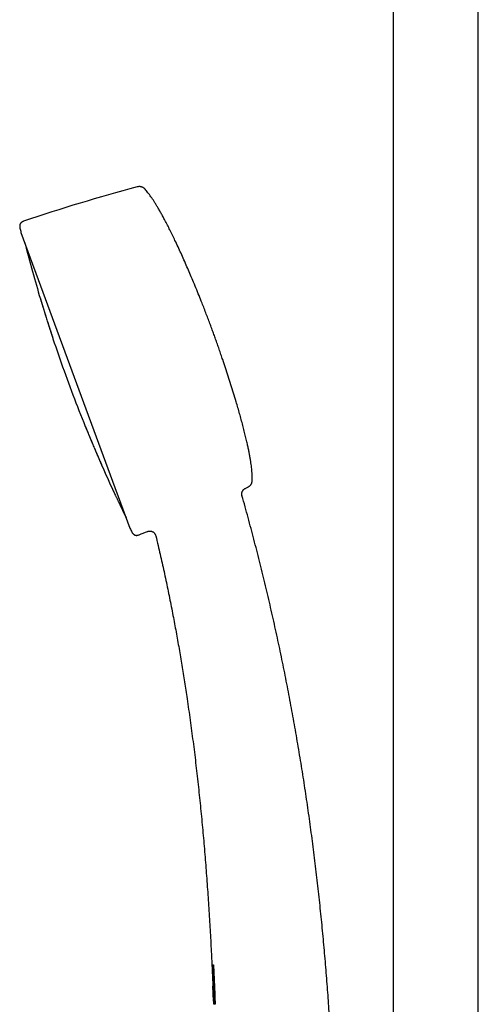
# Model space of a CAD drawing. Header units: millimetres. Extents: x 8 to 1577, y 12 to 2534.
# Tile 37 of 66: x 390 to 486, y 2001 to 2207. Entities that reach past the tile are written whole.
import ezdxf

# ---------------------------------------------------------------- set-up
doc = ezdxf.new("R2010")
doc.units = ezdxf.units.MM

msp = doc.modelspace()

# ---------------------------------------------------------------- linework, layer by layer
at = {"color": 7, "linetype": 'Continuous', "lineweight": 30}
for p, q in [((468.25, 2313.9), (468.25, 1956.89)), ((486.05, 1956.89), (486.05, 2313.9)), ((390.3, 2162.46), (413.11, 2100.64)), ((398.66, 2136.84), (398.66, 2136.83)), ((399.33, 2133.51), (401.17, 2128.51)), ((436.57, 2107.42), (436.57, 2107.42)), ((418.52, 2099.03), (418.52, 2099.04)), ((430.27, 2009.23), (430.48, 2009.24)), ((430.48, 2009.24), (430.48, 2009.15)), ((430.49, 2004.43), (430.51, 2003.97)), ((430.56, 2004.75), (430.51, 2004.74)), ((430.51, 2003.85), (430.52, 2003.65)), ((430.53, 2003.82), (430.52, 2003.82)), ((430.52, 2003.71), (430.52, 2003.81)), ((430.52, 2003.75), (430.52, 2003.65)), ((430.53, 2004.21), (430.57, 2004.21)), ((430.53, 2004.21), (430.58, 2004.21)), ((430.58, 2004.11), (430.53, 2004.11)), ((430.55, 2003.62), (430.54, 2003.86)), ((430.58, 2003.86), (430.54, 2003.86)), ((430.54, 2003.86), (430.55, 2003.62)), ((430.55, 2004.82), (430.58, 2004.11)), ((430.57, 2004.21), (430.55, 2004.73)), ((430.55, 2004.73), (430.56, 2004.73)), ((430.58, 2003.86), (430.59, 2003.86)), ((430.66, 2001.86), (430.58, 2003.86)), ((430.65, 2003.86), (430.76, 2003.87)), ((430.77, 2003.84), (430.7, 2003.84)), ((430.71, 2003.93), (430.71, 2003.87)), ((430.81, 2003.37), (430.79, 2003.7)), ((430.79, 2003.7), (430.81, 2003.7)), ((430.81, 2003.77), (430.83, 2003.21)), ((430.84, 2003.84), (430.82, 2003.84)), ((430.83, 2003.71), (430.84, 2003.71)), ((430.53, 2003.5), (430.58, 2002.15)), ((430.55, 2003.62), (430.56, 2003.46)), ((430.58, 2002.34), (430.6, 2001.84)), ((430.58, 2001.99), (430.62, 2001.13)), ((430.6, 2001.81), (430.61, 2001.81)), ((430.6, 2001.81), (430.6, 2001.74)), ((430.61, 2002.2), (430.63, 2001.85)), ((430.62, 2001.75), (430.62, 2001.99)), ((430.62, 2001.82), (430.67, 2001.82)), ((430.67, 2001.76), (430.62, 2001.75)), ((430.63, 2001.85), (430.66, 2001.86)), ((430.63, 2001.85), (430.67, 2001.85)), ((430.68, 2001.85), (430.66, 2002.42)), ((430.67, 2001.82), (430.67, 2001.78)), ((430.68, 2002.25), (430.71, 2002.26)), ((430.68, 2002.25), (430.69, 2001.9)), ((430.69, 2001.86), (430.7, 2001.86)), ((430.69, 2001.85), (430.7, 2001.85)), ((430.69, 2001.82), (430.72, 2001.82)), ((430.72, 2001.79), (430.74, 2001.79)), ((430.75, 2002.26), (430.77, 2002.26)), ((430.76, 2001.78), (430.83, 2001.78)), ((430.79, 2001.78), (430.8, 2001.7)), ((430.81, 2003.37), (430.82, 2003.37)), ((430.84, 2003.37), (430.86, 2003.37)), ((430.9, 2001.78), (430.92, 2001.78)), ((430.82, 2001.15), (430.8, 2001.15)), ((430.82, 2001.15), (430.82, 2001.04))]:
    msp.add_line(p, q, dxfattribs=at)
at = {"color": 7, "linetype": 'Continuous', "lineweight": 30, "flags": 128}
msp.add_lwpolyline([(430.54, 2003.86), (430.55, 2003.72), (430.55, 2003.62)], dxfattribs=at)
at = {"color": 7, "linetype": 'Continuous', "lineweight": 30}
for centre, radius, start, end in [((509.48, 1815.96), 368.45, 104.9238, 108.7812), ((681.46, 2234.75), 300, 193.7661, 193.9389), ((390.49, 2162.53), 0.2, 193.9389, 200.2488), ((681.69, 2234.84), 300, 194.39, 194.8384), ((681.69, 2234.84), 300, 195.5772, 196.7064), ((681.69, 2234.84), 300, 197.4455, 197.6437), ((681.69, 2234.84), 300, 198.3831, 199.7396), ((681.69, 2234.84), 300, 200.758, 202.1147), ((681.69, 2234.84), 300, 202.8536, 203.0519), ((681.69, 2234.84), 300, 203.7913, 204.9205), ((278.71, 2441.53), 368.45, 295.4882, 295.5738), ((681.69, 2234.84), 300, 205.6592, 206.1076), ((413.3, 2100.7), 0.2, 200.2488, 206.5587), ((681.46, 2234.75), 300, 206.5587, 206.7315), ((278.71, 2441.53), 368.45, 291.7164, 292.0072)]:
    msp.add_arc(centre, radius, start, end, dxfattribs=at)
for points, knots in [([(416.28, 2171.48), (416.23, 2171.53), (416.14, 2171.63), (416, 2171.74), (415.87, 2171.83), (415.76, 2171.89), (415.67, 2171.93), (415.59, 2171.96), (415.49, 2171.99), (415.37, 2172.02), (415.23, 2172.04), (415.09, 2172.04), (414.94, 2172.04), (414.77, 2172.02), (414.66, 2171.99), (414.59, 2171.97)], [0, 0, 0, 0, 0.116398, 0.213519, 0.293993, 0.359595, 0.411418, 0.454296, 0.507814, 0.574571, 0.65525, 0.725723, 0.805746, 0.896614, 1, 1, 1, 1]), ([(430.34, 2142.11), (430.21, 2142.46), (429.94, 2143.18), (429.53, 2144.27), (429.1, 2145.39), (428.66, 2146.54), (428.15, 2147.83), (427.57, 2149.27), (426.93, 2150.85), (426.29, 2152.38), (425.66, 2153.86), (425.05, 2155.29), (424.43, 2156.7), (423.81, 2158.09), (423.18, 2159.46), (422.58, 2160.73), (422.02, 2161.9), (421.49, 2162.97), (420.97, 2164), (420.49, 2164.93), (420.04, 2165.75), (419.64, 2166.48), (419.25, 2167.17), (418.87, 2167.81), (418.52, 2168.4), (418.18, 2168.93), (417.85, 2169.44), (417.52, 2169.91), (417.2, 2170.36), (416.89, 2170.76), (416.59, 2171.14), (416.38, 2171.37), (416.28, 2171.48)], [0, 0, 0, 0, 0.03446, 0.070133, 0.106885, 0.144585, 0.183097, 0.234538, 0.286847, 0.339725, 0.387176, 0.434632, 0.481881, 0.528713, 0.574918, 0.620285, 0.657594, 0.694043, 0.72951, 0.763872, 0.790019, 0.815353, 0.839817, 0.863355, 0.883545, 0.902915, 0.921429, 0.939052, 0.955749, 0.97149, 0.986248, 1, 1, 1, 1]), ([(390.86, 2164.78), (390.8, 2164.76), (390.7, 2164.73), (390.57, 2164.66), (390.46, 2164.59), (390.37, 2164.52), (390.29, 2164.45), (390.23, 2164.38), (390.18, 2164.32), (390.13, 2164.23), (390.08, 2164.13), (390.05, 2164.01), (390.03, 2163.87), (390.02, 2163.72), (390.04, 2163.55), (390.06, 2163.43), (390.08, 2163.36)], [0, 0, 0, 0, 0.095349, 0.1761813, 0.2447457, 0.302851, 0.36637, 0.415929, 0.4563749, 0.5064684, 0.5692166, 0.6460681, 0.7146998, 0.7947997, 0.8888743, 1, 1, 1, 1]), ([(391.7, 2158.01), (391.7, 2158.01), (391.7, 2158.01), (391.71, 2157.98), (391.72, 2157.92), (391.75, 2157.82), (391.78, 2157.7), (391.82, 2157.55), (391.87, 2157.38), (391.92, 2157.19), (391.98, 2156.97), (392.04, 2156.75), (392.11, 2156.51), (392.17, 2156.27), (392.24, 2156.02), (392.31, 2155.78), (392.37, 2155.54), (392.43, 2155.32), (392.49, 2155.1), (392.54, 2154.91), (392.59, 2154.73), (392.63, 2154.58), (392.66, 2154.46), (392.69, 2154.37), (392.71, 2154.3), (392.71, 2154.27), (392.71, 2154.27), (392.71, 2154.27)], [0, 0, 0, 0, 0.020302, 0.061951, 0.103704, 0.145156, 0.186912, 0.228693, 0.270122, 0.311861, 0.353779, 0.395184, 0.436782, 0.47889, 0.520271, 0.561651, 0.603855, 0.645303, 0.686725, 0.728719, 0.770208, 0.811967, 0.853704, 0.895065, 0.936913, 0.978703, 1, 1, 1, 1]), ([(394.36, 2148.6), (394.36, 2148.58), (394.37, 2148.56), (394.39, 2148.51), (394.4, 2148.49)], [0, 0, 0, 0, 0.50449, 1, 1, 1, 1]), ([(394.36, 2148.6), (394.36, 2148.59), (394.36, 2148.59), (394.37, 2148.55), (394.39, 2148.48), (394.43, 2148.38), (394.47, 2148.25), (394.51, 2148.09), (394.57, 2147.91), (394.63, 2147.71), (394.7, 2147.5), (394.77, 2147.27), (394.84, 2147.03), (394.91, 2146.79), (394.99, 2146.55), (395.06, 2146.31), (395.13, 2146.08), (395.2, 2145.86), (395.26, 2145.65), (395.32, 2145.46), (395.37, 2145.3), (395.41, 2145.16), (395.45, 2145.05), (395.47, 2144.96), (395.49, 2144.91), (395.5, 2144.89), (395.49, 2144.9), (395.49, 2144.9)], [0, 0, 0, 0, 0.033863, 0.075539, 0.117393, 0.158848, 0.200459, 0.24242, 0.283862, 0.325416, 0.367584, 0.409007, 0.450385, 0.492696, 0.534114, 0.57536, 0.617756, 0.65927, 0.700643, 0.742767, 0.784164, 0.825644, 0.867487, 0.908834, 0.950646, 0.992376, 1, 1, 1, 1]), ([(394.39, 2148.53), (394.39, 2148.53), (394.39, 2148.52), (394.4, 2148.48), (394.42, 2148.41), (394.45, 2148.31), (394.49, 2148.19), (394.54, 2148.03), (394.59, 2147.87), (394.64, 2147.7), (394.69, 2147.54), (394.73, 2147.39), (394.77, 2147.25), (394.81, 2147.12), (394.86, 2146.99), (394.9, 2146.84), (394.93, 2146.73), (394.95, 2146.68)], [0, 0, 0, 0, 0.081626, 0.16017, 0.235095, 0.306437, 0.39604, 0.479403, 0.556478, 0.627213, 0.691584, 0.749579, 0.800886, 0.845451, 0.890965, 0.943434, 1, 1, 1, 1]), ([(394.4, 2148.52), (394.4, 2148.52), (394.4, 2148.52), (394.4, 2148.49), (394.42, 2148.43), (394.44, 2148.34), (394.48, 2148.23), (394.52, 2148.08), (394.57, 2147.92), (394.62, 2147.76), (394.65, 2147.65), (394.67, 2147.6)], [0, 0, 0, 0, 0.079201, 0.197691, 0.310816, 0.418583, 0.553949, 0.679938, 0.796493, 0.903542, 1, 1, 1, 1]), ([(394.92, 2146.79), (394.92, 2146.77), (394.93, 2146.74), (394.94, 2146.7), (394.95, 2146.67)], [0, 0, 0, 0, 0.396291, 1, 1, 1, 1]), ([(395.23, 2145.77), (395.23, 2145.76), (395.26, 2145.69), (395.3, 2145.56), (395.35, 2145.4), (395.39, 2145.26), (395.43, 2145.14), (395.46, 2145.04), (395.48, 2144.98), (395.48, 2144.97), (395.48, 2144.96)], [0, 0, 0, 0, 0.02852, 0.14891, 0.275602, 0.408404, 0.547166, 0.69192, 0.842806, 1, 1, 1, 1]), ([(395.47, 2145), (395.48, 2144.98), (395.48, 2144.93), (395.49, 2144.91), (395.49, 2144.9)], [0, 0, 0, 0, 0.495544, 1, 1, 1, 1]), ([(395.81, 2143.91), (395.81, 2143.89), (395.82, 2143.86), (395.85, 2143.81), (395.86, 2143.79)], [0, 0, 0, 0, 0.504742, 1, 1, 1, 1]), ([(395.81, 2143.91), (395.81, 2143.91), (395.81, 2143.91), (395.81, 2143.89), (395.83, 2143.85), (395.85, 2143.76), (395.89, 2143.66), (395.93, 2143.52), (395.99, 2143.36), (396.04, 2143.18), (396.11, 2142.99), (396.16, 2142.81), (396.22, 2142.64), (396.28, 2142.47), (396.33, 2142.29), (396.39, 2142.11), (396.45, 2141.92), (396.51, 2141.75), (396.57, 2141.55), (396.64, 2141.34), (396.71, 2141.12), (396.78, 2140.92), (396.84, 2140.74), (396.89, 2140.59), (396.93, 2140.46), (396.96, 2140.35), (396.99, 2140.28), (397, 2140.23), (397, 2140.23), (397, 2140.22)], [0, 0, 0, 0, 0.003382, 0.044849, 0.086506, 0.12836, 0.169831, 0.211417, 0.253426, 0.294876, 0.336364, 0.368225, 0.399483, 0.430433, 0.461362, 0.493436, 0.524756, 0.555634, 0.586366, 0.629025, 0.670536, 0.711642, 0.753916, 0.795296, 0.836635, 0.878525, 0.919823, 0.961631, 1, 1, 1, 1]), ([(395.84, 2143.85), (395.84, 2143.84), (395.84, 2143.83), (395.86, 2143.78), (395.88, 2143.7), (395.91, 2143.6), (395.96, 2143.47), (396.01, 2143.31), (396.06, 2143.14), (396.12, 2142.97), (396.17, 2142.81), (396.22, 2142.65), (396.26, 2142.51), (396.31, 2142.38), (396.35, 2142.25), (396.4, 2142.1), (396.45, 2141.93), (396.52, 2141.74), (396.58, 2141.54), (396.64, 2141.35), (396.68, 2141.23), (396.7, 2141.19)], [0, 0, 0, 0, 0.064256, 0.125674, 0.184226, 0.239948, 0.30989, 0.374926, 0.435027, 0.490162, 0.540322, 0.585504, 0.62547, 0.660183, 0.69562, 0.736473, 0.78273, 0.834391, 0.891479, 0.954084, 1, 1, 1, 1]), ([(395.85, 2143.83), (395.85, 2143.83), (395.85, 2143.83), (395.85, 2143.81), (395.87, 2143.76), (395.89, 2143.68), (395.93, 2143.57), (395.97, 2143.43), (396.02, 2143.28), (396.07, 2143.12), (396.11, 2142.98), (396.14, 2142.9), (396.15, 2142.86)], [0, 0, 0, 0, 0.042626, 0.157614, 0.267444, 0.372109, 0.503629, 0.626096, 0.739438, 0.843571, 0.93844, 1, 1, 1, 1]), ([(396.4, 2142.09), (396.42, 2142.04), (396.46, 2141.92), (396.52, 2141.72), (396.59, 2141.5), (396.66, 2141.29), (396.73, 2141.1), (396.78, 2140.93), (396.83, 2140.77), (396.88, 2140.62), (396.93, 2140.49), (396.96, 2140.38), (396.98, 2140.31), (396.99, 2140.29), (396.99, 2140.29)], [0, 0, 0, 0, 0.058175, 0.134047, 0.217105, 0.307448, 0.380048, 0.456774, 0.53755, 0.622256, 0.7108, 0.803201, 0.899561, 1, 1, 1, 1]), ([(438.72, 2110.65), (438.73, 2110.8), (438.73, 2111.13), (438.72, 2111.63), (438.69, 2112.16), (438.64, 2112.73), (438.57, 2113.33), (438.49, 2113.96), (438.39, 2114.63), (438.27, 2115.36), (438.13, 2116.14), (437.97, 2116.95), (437.79, 2117.79), (437.58, 2118.73), (437.33, 2119.78), (437.05, 2120.94), (436.74, 2122.12), (436.42, 2123.33), (436.08, 2124.56), (435.72, 2125.81), (435.3, 2127.24), (434.82, 2128.84), (434.27, 2130.61), (433.7, 2132.38), (433.13, 2134.13), (432.62, 2135.65), (432.17, 2136.95), (431.8, 2138.04), (431.43, 2139.1), (431.06, 2140.13), (430.7, 2141.13), (430.46, 2141.79), (430.34, 2142.11)], [0, 0, 0, 0, 0.014275, 0.029632, 0.046043, 0.063478, 0.081902, 0.101277, 0.121564, 0.144883, 0.169199, 0.194453, 0.220585, 0.247536, 0.283004, 0.319575, 0.357122, 0.395514, 0.434621, 0.474311, 0.514452, 0.571154, 0.628117, 0.684975, 0.741362, 0.796912, 0.832653, 0.867775, 0.902174, 0.935747, 0.96839, 1, 1, 1, 1]), ([(396.98, 2140.35), (396.98, 2140.32), (396.99, 2140.27), (397, 2140.24), (397, 2140.23)], [0, 0, 0, 0, 0.495254, 1, 1, 1, 1]), ([(403.77, 2121.9), (403.77, 2121.89), (403.78, 2121.87), (403.8, 2121.82), (403.82, 2121.78), (403.83, 2121.76)], [0, 0, 0, 0, 0.35801, 0.711776, 1, 1, 1, 1]), ([(403.77, 2121.9), (403.77, 2121.9), (403.77, 2121.89), (403.78, 2121.85), (403.81, 2121.78), (403.85, 2121.69), (403.9, 2121.56), (403.97, 2121.41), (404.03, 2121.25), (404.1, 2121.1), (404.16, 2120.95), (404.23, 2120.79), (404.3, 2120.6), (404.39, 2120.39), (404.48, 2120.16), (404.58, 2119.92), (404.68, 2119.69), (404.77, 2119.47), (404.86, 2119.25), (404.94, 2119.05), (405.02, 2118.87), (405.08, 2118.71), (405.14, 2118.58), (405.18, 2118.47), (405.22, 2118.39), (405.24, 2118.34), (405.25, 2118.32), (405.25, 2118.32), (405.24, 2118.32)], [0, 0, 0, 0, 0.033706, 0.075527, 0.116804, 0.158648, 0.200017, 0.241386, 0.283611, 0.314275, 0.345126, 0.376467, 0.408614, 0.449407, 0.490822, 0.533581, 0.574769, 0.616299, 0.658876, 0.70041, 0.741876, 0.783876, 0.825507, 0.867003, 0.908864, 0.950462, 0.991965, 1, 1, 1, 1]), ([(403.79, 2121.85), (403.8, 2121.83), (403.81, 2121.81), (403.83, 2121.74), (403.87, 2121.65), (403.92, 2121.53), (403.98, 2121.39), (404.05, 2121.22), (404.12, 2121.04), (404.17, 2120.92), (404.2, 2120.85), (404.21, 2120.84)], [0, 0, 0, 0, 0.129749, 0.253638, 0.371634, 0.483791, 0.624345, 0.754879, 0.875421, 0.985967, 1, 1, 1, 1]), ([(403.82, 2121.82), (403.82, 2121.82), (403.82, 2121.82), (403.83, 2121.79), (403.85, 2121.73), (403.88, 2121.64), (403.93, 2121.52), (403.98, 2121.38), (404.04, 2121.24), (404.1, 2121.1), (404.15, 2120.97), (404.21, 2120.84), (404.26, 2120.72), (404.31, 2120.6), (404.37, 2120.46), (404.43, 2120.29), (404.51, 2120.11), (404.59, 2119.91), (404.68, 2119.68), (404.77, 2119.47), (404.85, 2119.28), (404.92, 2119.11), (405, 2118.94), (405.06, 2118.78), (405.12, 2118.63), (405.17, 2118.51), (405.21, 2118.42), (405.22, 2118.39), (405.23, 2118.38)], [0, 0, 0, 0, 0.028126, 0.067677, 0.105397, 0.152849, 0.197085, 0.238057, 0.275712, 0.310017, 0.340948, 0.368328, 0.392119, 0.416364, 0.444331, 0.476025, 0.511459, 0.550666, 0.593718, 0.640573, 0.678072, 0.717629, 0.759289, 0.803106, 0.849177, 0.897527, 0.947789, 1, 1, 1, 1]), ([(404.46, 2122.18), (404.47, 2122.17), (404.47, 2122.15), (404.46, 2122.16), (404.46, 2122.16)], [0, 0, 0, 0, 0.521581, 1, 1, 1, 1]), ([(404.49, 2120.16), (404.49, 2120.16), (404.51, 2120.11), (404.55, 2120.01), (404.62, 2119.84), (404.69, 2119.67), (404.77, 2119.47), (404.86, 2119.27), (404.93, 2119.09), (405, 2118.93), (405.06, 2118.8), (405.11, 2118.67), (405.16, 2118.56), (405.18, 2118.51), (405.19, 2118.49)], [0, 0, 0, 0, 0.00148, 0.066662, 0.140466, 0.222832, 0.313698, 0.413044, 0.520914, 0.607451, 0.698761, 0.794732, 0.895196, 1, 1, 1, 1]), ([(405.19, 2118.48), (405.2, 2118.46), (405.22, 2118.4), (405.23, 2118.35), (405.24, 2118.33), (405.25, 2118.32)], [0, 0, 0, 0, 0.329592, 0.662929, 1, 1, 1, 1]), ([(405.65, 2117.37), (405.66, 2117.35), (405.67, 2117.32), (405.7, 2117.27), (405.72, 2117.24)], [0, 0, 0, 0, 0.504627, 1, 1, 1, 1]), ([(405.65, 2117.37), (405.65, 2117.37), (405.65, 2117.37), (405.66, 2117.35), (405.68, 2117.31), (405.71, 2117.23), (405.76, 2117.12), (405.81, 2116.99), (405.88, 2116.83), (405.96, 2116.66), (406.04, 2116.46), (406.13, 2116.25), (406.23, 2116.03), (406.33, 2115.8), (406.43, 2115.57), (406.53, 2115.33), (406.63, 2115.11), (406.72, 2114.89), (406.81, 2114.68), (406.9, 2114.48), (406.97, 2114.31), (407.04, 2114.16), (407.09, 2114.03), (407.14, 2113.93), (407.17, 2113.86), (407.19, 2113.82), (407.19, 2113.82), (407.19, 2113.81)], [0, 0, 0, 0, 0.0045845, 0.046342, 0.0881648, 0.1294915, 0.1712881, 0.2127895, 0.2541752, 0.2962561, 0.3374116, 0.3788241, 0.4212251, 0.4622859, 0.5037021, 0.5461953, 0.5875589, 0.6290885, 0.6714985, 0.7130974, 0.7545547, 0.7965046, 0.8381543, 0.8796339, 0.9214976, 0.9631121, 1, 1, 1, 1]), ([(405.68, 2117.32), (405.68, 2117.31), (405.69, 2117.29), (405.71, 2117.23), (405.75, 2117.15), (405.8, 2117.04), (405.86, 2116.9), (405.93, 2116.74), (406, 2116.57), (406.06, 2116.43), (406.1, 2116.34), (406.11, 2116.32)], [0, 0, 0, 0, 0.125051, 0.244508, 0.358328, 0.466552, 0.602225, 0.728277, 0.844725, 0.95155, 1, 1, 1, 1]), ([(405.73, 2117.22), (405.73, 2117.21), (405.75, 2117.17), (405.78, 2117.08), (405.84, 2116.95), (405.9, 2116.81), (405.96, 2116.67), (406.02, 2116.52), (406.08, 2116.39), (406.13, 2116.26), (406.19, 2116.14), (406.24, 2116.01), (406.3, 2115.87), (406.37, 2115.71), (406.45, 2115.53), (406.54, 2115.32), (406.63, 2115.11), (406.72, 2114.9), (406.8, 2114.71), (406.88, 2114.54), (406.95, 2114.38), (407.01, 2114.23), (407.07, 2114.09), (407.12, 2113.98), (407.16, 2113.9), (407.17, 2113.88), (407.17, 2113.87)], [0, 0, 0, 0, 0.028346, 0.080012, 0.128158, 0.172737, 0.213698, 0.251007, 0.284641, 0.314411, 0.340279, 0.366628, 0.397024, 0.431468, 0.469974, 0.512573, 0.559342, 0.610225, 0.650937, 0.693873, 0.739077, 0.786611, 0.836572, 0.888985, 0.943448, 1, 1, 1, 1]), ([(406.4, 2115.64), (406.41, 2115.61), (406.45, 2115.53), (406.51, 2115.39), (406.59, 2115.21), (406.67, 2115.02), (406.76, 2114.82), (406.84, 2114.63), (406.91, 2114.47), (406.98, 2114.33), (407.04, 2114.19), (407.09, 2114.08), (407.13, 2114), (407.14, 2113.96), (407.15, 2113.95)], [0, 0, 0, 0, 0.0341175, 0.1043757, 0.1827979, 0.2693308, 0.3639591, 0.466724, 0.5491819, 0.636209, 0.7277038, 0.8235107, 0.9234851, 1, 1, 1, 1]), ([(407.14, 2113.96), (407.15, 2113.92), (407.17, 2113.86), (407.18, 2113.83), (407.19, 2113.81)], [0, 0, 0, 0, 0.495804, 1, 1, 1, 1]), ([(436.58, 2107.42), (436.56, 2107.48), (436.53, 2107.59), (436.52, 2107.76), (436.53, 2107.91), (436.55, 2108.04), (436.58, 2108.14), (436.61, 2108.23), (436.65, 2108.33), (436.72, 2108.45), (436.8, 2108.57), (436.89, 2108.68), (437, 2108.78), (437.13, 2108.87), (437.22, 2108.92), (437.27, 2108.94)], [0, 0, 0, 0, 0.102802, 0.196256, 0.278403, 0.347865, 0.403776, 0.450832, 0.510051, 0.58354, 0.670744, 0.744525, 0.82468, 0.910238, 1, 1, 1, 1]), ([(437.76, 2109.18), (437.82, 2109.21), (437.94, 2109.27), (438.09, 2109.37), (438.21, 2109.47), (438.3, 2109.56), (438.36, 2109.63), (438.42, 2109.7), (438.48, 2109.79), (438.54, 2109.89), (438.6, 2110.02), (438.64, 2110.15), (438.68, 2110.3), (438.71, 2110.46), (438.72, 2110.58), (438.72, 2110.65)], [0, 0, 0, 0, 0.116398, 0.213519, 0.293993, 0.359595, 0.411418, 0.454296, 0.507814, 0.574571, 0.65525, 0.725723, 0.805746, 0.896614, 1, 1, 1, 1]), ([(409.63, 2108.43), (409.63, 2108.43), (409.63, 2108.43), (409.64, 2108.4), (409.67, 2108.34), (409.71, 2108.25), (409.77, 2108.13), (409.83, 2107.99), (409.91, 2107.82), (410, 2107.64), (410.09, 2107.44), (410.19, 2107.23), (410.3, 2107), (410.41, 2106.78), (410.52, 2106.55), (410.62, 2106.32), (410.73, 2106.1), (410.83, 2105.89), (410.92, 2105.69), (411.01, 2105.51), (411.08, 2105.35), (411.15, 2105.21), (411.2, 2105.09), (411.24, 2105.01), (411.27, 2104.95), (411.28, 2104.93), (411.28, 2104.93), (411.28, 2104.93)], [0, 0, 0, 0, 0.02448, 0.066337, 0.108142, 0.149618, 0.191625, 0.233215, 0.274711, 0.316889, 0.358327, 0.399825, 0.442115, 0.483611, 0.525105, 0.567323, 0.609072, 0.650667, 0.692819, 0.734613, 0.77623, 0.818336, 0.860137, 0.901684, 0.94359, 0.985507, 1, 1, 1, 1]), ([(456.08, 1962.59), (456.07, 1963.85), (456.06, 1966.67), (456, 1971.05), (455.9, 1975.73), (455.76, 1980.41), (455.59, 1985.07), (455.38, 1989.7), (455.14, 1994.3), (454.86, 1998.9), (454.54, 2003.54), (454.18, 2008.2), (453.77, 2012.9), (453.33, 2017.59), (452.85, 2022.28), (452.33, 2026.97), (451.77, 2031.65), (451.17, 2036.32), (450.53, 2040.99), (449.85, 2045.64), (449.12, 2050.29), (448.36, 2054.93), (447.56, 2059.54), (446.72, 2064.11), (445.85, 2068.65), (444.94, 2073.17), (443.98, 2077.72), (442.97, 2082.29), (441.91, 2086.87), (440.81, 2091.44), (439.66, 2096.01), (438.47, 2100.55), (437.44, 2104.36), (436.79, 2106.64), (436.57, 2107.42)], [0, 0, 0, 0, 0.025845, 0.057743, 0.089669, 0.121621, 0.153596, 0.18502, 0.216463, 0.247923, 0.279397, 0.311526, 0.343667, 0.375818, 0.407975, 0.440139, 0.472306, 0.504476, 0.536576, 0.568676, 0.600773, 0.632866, 0.664955, 0.696464, 0.727965, 0.759458, 0.790942, 0.823058, 0.855162, 0.887253, 0.919331, 0.951395, 0.983444, 1, 1, 1, 1]), ([(413.52, 2099.81), (413.55, 2099.75), (413.6, 2099.66), (413.69, 2099.54), (413.77, 2099.44), (413.85, 2099.36), (413.93, 2099.29), (414.01, 2099.24), (414.08, 2099.2), (414.17, 2099.16), (414.28, 2099.13), (414.4, 2099.11), (414.54, 2099.11), (414.69, 2099.13), (414.86, 2099.16), (414.98, 2099.21), (415.04, 2099.23)], [0, 0, 0, 0, 0.095349, 0.176181, 0.244746, 0.302851, 0.36637, 0.415929, 0.456375, 0.506468, 0.569217, 0.646068, 0.7147, 0.7948, 0.888874, 1, 1, 1, 1]), ([(416.77, 2099.92), (416.82, 2099.94), (416.92, 2099.98), (417.08, 2100.01), (417.23, 2100.02), (417.36, 2100.02), (417.48, 2100), (417.58, 2099.98), (417.67, 2099.95), (417.76, 2099.92), (417.88, 2099.86), (418.02, 2099.77), (418.16, 2099.66), (418.28, 2099.52), (418.38, 2099.38), (418.47, 2099.21), (418.5, 2099.09), (418.52, 2099.02)], [0, 0, 0, 0, 0.075191, 0.146769, 0.213457, 0.274188, 0.328131, 0.37469, 0.413469, 0.449482, 0.510036, 0.585146, 0.673923, 0.748492, 0.828678, 0.913064, 1, 1, 1, 1]), ([(418.52, 2099.03), (418.68, 2098.35), (419.14, 2096.46), (419.85, 2093.35), (420.64, 2089.7), (421.4, 2086.04), (422.11, 2082.44), (422.78, 2078.9), (423.4, 2075.42), (423.99, 2071.94), (424.55, 2068.45), (425.13, 2064.63), (425.73, 2060.49), (426.32, 2056.01), (426.88, 2051.53), (427.39, 2047.03), (427.86, 2042.53), (428.3, 2038.03), (428.7, 2033.52), (429.06, 2029.01), (429.39, 2024.5), (429.69, 2019.99), (429.96, 2015.47), (430.15, 2011.89), (430.25, 2009.81), (430.27, 2009.23)], [0, 0, 0, 0, 0.0232235, 0.0643887, 0.1055752, 0.1467845, 0.1880176, 0.2269171, 0.2658389, 0.3047833, 0.3437503, 0.3827396, 0.4325026, 0.4822999, 0.5321299, 0.5819902, 0.631878, 0.6817902, 0.7317231, 0.7815637, 0.8314167, 0.8812772, 0.9311402, 0.9810004, 1, 1, 1, 1]), ([(430.28, 2009.23), (430.28, 2009.23), (430.27, 2009.23), (430.29, 2009.24), (430.32, 2009.24), (430.38, 2009.24), (430.47, 2009.25), (430.56, 2009.26), (430.6, 2009.26)], [0, 0, 0, 0, 0.064578, 0.251699, 0.438784, 0.625852, 0.812947, 1, 1, 1, 1]), ([(430.59, 2009.16), (430.54, 2009.16), (430.45, 2009.15), (430.36, 2009.14), (430.31, 2009.14), (430.28, 2009.13), (430.28, 2009.13), (430.29, 2009.13)], [0, 0, 0, 0, 0.223973, 0.447977, 0.671957, 0.895977, 1, 1, 1, 1]), ([(430.28, 2009.13), (430.34, 2007.8), (430.42, 2006.27), (430.48, 2004.73), (430.48, 2004.53)], [0, 0, 0, 0, 0.868423, 1, 1, 1, 1]), ([(430.48, 2009.24), (430.48, 2009.24), (430.48, 2009.24), (430.48, 2009.24), (430.48, 2009.24), (430.48, 2009.24), (430.48, 2009.24), (430.49, 2009.24), (430.49, 2009.24), (430.5, 2009.25), (430.5, 2009.25), (430.51, 2009.25), (430.51, 2009.25), (430.52, 2009.25), (430.53, 2009.25), (430.54, 2009.25), (430.56, 2009.25), (430.58, 2009.25), (430.6, 2009.25), (430.6, 2009.26)], [0, 0, 0, 0, 0.017428, 0.043681, 0.078525, 0.134658, 0.204418, 0.287795, 0.384777, 0.426596, 0.470512, 0.516524, 0.56463, 0.61483, 0.667123, 0.721507, 0.777983, 0.939863, 1, 1, 1, 1]), ([(430.93, 2001.16), (430.88, 2002.49), (430.77, 2005.16), (430.65, 2007.83), (430.59, 2009.16)], [0, 0, 0, 0, 0.499927, 1, 1, 1, 1]), ([(430.6, 2009.26), (430.66, 2007.9), (430.79, 2005.16), (430.9, 2002.43), (430.95, 2001.06)], [0, 0, 0, 0, 0.500075, 1, 1, 1, 1]), ([(430.49, 2004.42), (430.49, 2004.46), (430.48, 2004.55), (430.48, 2004.65), (430.48, 2004.73), (430.49, 2004.79), (430.5, 2004.83), (430.51, 2004.85), (430.53, 2004.85), (430.55, 2004.83), (430.55, 2004.82)], [0, 0, 0, 0, 0.132717, 0.263814, 0.381855, 0.509976, 0.636804, 0.758187, 0.879019, 1, 1, 1, 1]), ([(430.55, 2004.73), (430.54, 2004.74), (430.52, 2004.76), (430.5, 2004.74), (430.5, 2004.7), (430.49, 2004.67), (430.49, 2004.64), (430.49, 2004.59), (430.49, 2004.53), (430.49, 2004.47), (430.49, 2004.42)], [0, 0, 0, 0, 0.201756, 0.404369, 0.486212, 0.568712, 0.65308, 0.740388, 0.819757, 1, 1, 1, 1]), ([(430.51, 2003.9), (430.51, 2003.92), (430.51, 2003.98), (430.5, 2004.06), (430.5, 2004.16), (430.5, 2004.24), (430.5, 2004.3), (430.51, 2004.35), (430.51, 2004.36), (430.52, 2004.37)], [0, 0, 0, 0, 0.040334, 0.194646, 0.348214, 0.503424, 0.662503, 0.827451, 1, 1, 1, 1]), ([(430.52, 2004.27), (430.52, 2004.26), (430.51, 2004.24), (430.51, 2004.16), (430.51, 2004.07), (430.51, 2003.97), (430.51, 2003.9), (430.51, 2003.85), (430.51, 2003.85)], [0, 0, 0, 0, 0.265992, 0.515239, 0.674549, 0.830196, 0.983926, 1, 1, 1, 1]), ([(430.54, 2003.27), (430.54, 2003.27), (430.54, 2003.32), (430.53, 2003.41), (430.53, 2003.54), (430.52, 2003.65), (430.52, 2003.74), (430.52, 2003.82), (430.51, 2003.88), (430.51, 2003.91), (430.52, 2003.92), (430.52, 2003.91), (430.53, 2003.87), (430.53, 2003.81), (430.54, 2003.73), (430.55, 2003.65), (430.55, 2003.62)], [0, 0, 0, 0, 0.00154, 0.078185, 0.156742, 0.232702, 0.307666, 0.383301, 0.459837, 0.537125, 0.613623, 0.69001, 0.767011, 0.843131, 0.921726, 1, 1, 1, 1]), ([(430.52, 2003.82), (430.52, 2003.82), (430.51, 2003.83), (430.51, 2003.84), (430.51, 2003.85)], [0, 0, 0, 0, 0.543494, 1, 1, 1, 1]), ([(430.52, 2004.37), (430.52, 2004.36), (430.52, 2004.36), (430.52, 2004.33), (430.53, 2004.3), (430.53, 2004.26), (430.53, 2004.22), (430.53, 2004.21)], [0, 0, 0, 0, 0.258776, 0.428268, 0.57829, 0.809545, 1, 1, 1, 1]), ([(430.53, 2004.11), (430.53, 2004.13), (430.53, 2004.17), (430.53, 2004.21), (430.53, 2004.24), (430.52, 2004.26), (430.52, 2004.27), (430.52, 2004.27), (430.52, 2004.27)], [0, 0, 0, 0, 0.289616, 0.5534983, 0.6838367, 0.7955689, 0.8972554, 1, 1, 1, 1]), ([(430.56, 2003.46), (430.56, 2003.5), (430.55, 2003.58), (430.54, 2003.67), (430.53, 2003.75), (430.53, 2003.8), (430.52, 2003.82), (430.52, 2003.82), (430.52, 2003.8), (430.52, 2003.75), (430.52, 2003.67), (430.52, 2003.59), (430.53, 2003.53), (430.53, 2003.5)], [0, 0, 0, 0, 0.101405, 0.1957, 0.285722, 0.376281, 0.468399, 0.560691, 0.653176, 0.745793, 0.837828, 0.929564, 1, 1, 1, 1]), ([(430.58, 2003.86), (430.58, 2003.86), (430.56, 2003.86), (430.55, 2003.86), (430.54, 2003.86)], [0, 0, 0, 0, 0.559988, 1, 1, 1, 1]), ([(430.69, 2002.62), (430.68, 2002.63), (430.68, 2002.65), (430.67, 2002.7), (430.66, 2002.75), (430.65, 2002.82), (430.64, 2002.89), (430.64, 2002.97), (430.63, 2003.06), (430.63, 2003.15), (430.62, 2003.24), (430.62, 2003.33), (430.62, 2003.41), (430.62, 2003.52), (430.62, 2003.63), (430.63, 2003.71), (430.63, 2003.77), (430.64, 2003.82), (430.65, 2003.87), (430.66, 2003.91), (430.68, 2003.94), (430.7, 2003.94), (430.72, 2003.93), (430.75, 2003.89), (430.78, 2003.84), (430.8, 2003.79), (430.81, 2003.77)], [0, 0, 0, 0, 0.033048, 0.064824, 0.096045, 0.127464, 0.158066, 0.188412, 0.219198, 0.251092, 0.282044, 0.313174, 0.345121, 0.378476, 0.440631, 0.470738, 0.500778, 0.539102, 0.579667, 0.623077, 0.686601, 0.750699, 0.812802, 0.874567, 0.936727, 1, 1, 1, 1]), ([(430.79, 2003.7), (430.77, 2003.74), (430.75, 2003.8), (430.72, 2003.83), (430.7, 2003.84), (430.68, 2003.83), (430.66, 2003.8), (430.65, 2003.75), (430.64, 2003.67), (430.63, 2003.56), (430.63, 2003.44), (430.63, 2003.29), (430.64, 2003.14), (430.64, 2003), (430.66, 2002.87), (430.67, 2002.77), (430.68, 2002.73), (430.69, 2002.71)], [0, 0, 0, 0, 0.130611, 0.196314, 0.265625, 0.33459, 0.39945, 0.461172, 0.521225, 0.581481, 0.642207, 0.702832, 0.763485, 0.822733, 0.880126, 0.938253, 1, 1, 1, 1]), ([(430.59, 2002.33), (430.59, 2002.33), (430.59, 2002.33), (430.59, 2002.36), (430.59, 2002.4), (430.59, 2002.45), (430.59, 2002.52), (430.59, 2002.6), (430.59, 2002.69), (430.59, 2002.79), (430.58, 2002.88), (430.58, 2002.97), (430.57, 2003.06), (430.57, 2003.13), (430.56, 2003.19), (430.56, 2003.23), (430.55, 2003.26), (430.55, 2003.27), (430.55, 2003.27)], [0, 0, 0, 0, 0.06347, 0.126125, 0.186221, 0.246964, 0.307918, 0.369791, 0.434083, 0.499627, 0.564808, 0.629104, 0.690608, 0.751484, 0.81213, 0.872551, 0.935771, 1, 1, 1, 1]), ([(430.55, 2003.27), (430.55, 2003.27), (430.55, 2003.26), (430.55, 2003.24), (430.55, 2003.2), (430.55, 2003.14), (430.55, 2003.07), (430.55, 2003), (430.55, 2002.91), (430.56, 2002.82), (430.56, 2002.72), (430.57, 2002.63), (430.57, 2002.55), (430.57, 2002.48), (430.58, 2002.42), (430.58, 2002.38), (430.58, 2002.34), (430.59, 2002.34), (430.59, 2002.33)], [0, 0, 0, 0, 0.065044, 0.129354, 0.191298, 0.252579, 0.313557, 0.373995, 0.436642, 0.500189, 0.563854, 0.627253, 0.688266, 0.749577, 0.810825, 0.872319, 0.935875, 1, 1, 1, 1]), ([(430.55, 2003.27), (430.55, 2003.27), (430.55, 2003.26), (430.56, 2003.23), (430.56, 2003.19), (430.57, 2003.13), (430.57, 2003.06), (430.58, 2002.97), (430.58, 2002.88), (430.59, 2002.79), (430.59, 2002.69), (430.59, 2002.61), (430.59, 2002.53), (430.59, 2002.46), (430.59, 2002.4), (430.59, 2002.36), (430.59, 2002.33), (430.59, 2002.33), (430.59, 2002.33)], [0, 0, 0, 0, 0.06665, 0.130234, 0.192182, 0.253611, 0.315392, 0.378259, 0.442928, 0.510213, 0.576399, 0.638864, 0.700749, 0.765463, 0.830394, 0.892614, 0.955139, 1, 1, 1, 1]), ([(430.59, 2002.33), (430.59, 2002.34), (430.58, 2002.34), (430.58, 2002.38), (430.58, 2002.42), (430.57, 2002.48), (430.57, 2002.55), (430.57, 2002.63), (430.56, 2002.72), (430.56, 2002.82), (430.55, 2002.91), (430.55, 2003), (430.55, 2003.07), (430.55, 2003.14), (430.55, 2003.2), (430.55, 2003.24), (430.55, 2003.26), (430.55, 2003.27), (430.55, 2003.27)], [0, 0, 0, 0, 0.064421, 0.127142, 0.18886, 0.250076, 0.311214, 0.372756, 0.435371, 0.50002, 0.564399, 0.626497, 0.687598, 0.748562, 0.809929, 0.872056, 0.935267, 1, 1, 1, 1]), ([(430.58, 2002.15), (430.58, 2002.14), (430.58, 2002.09), (430.59, 2002.02), (430.59, 2001.93), (430.59, 2001.87), (430.6, 2001.83), (430.6, 2001.81), (430.6, 2001.82), (430.61, 2001.86), (430.61, 2001.94), (430.61, 2002.06), (430.61, 2002.15), (430.61, 2002.2)], [0, 0, 0, 0, 0.019735, 0.106991, 0.193548, 0.280019, 0.365908, 0.450298, 0.534098, 0.617759, 0.733466, 0.861433, 1, 1, 1, 1]), ([(430.62, 2001.99), (430.62, 2001.95), (430.61, 2001.89), (430.61, 2001.81), (430.61, 2001.75), (430.61, 2001.72), (430.6, 2001.71), (430.6, 2001.72), (430.6, 2001.76), (430.59, 2001.83), (430.59, 2001.91), (430.59, 2002.01), (430.58, 2002.09), (430.58, 2002.13)], [0, 0, 0, 0, 0.099363, 0.193201, 0.283217, 0.371337, 0.460407, 0.547754, 0.635978, 0.727604, 0.819523, 0.909811, 1, 1, 1, 1]), ([(430.66, 2002.42), (430.67, 2002.39), (430.68, 2002.34), (430.69, 2002.28), (430.71, 2002.24), (430.72, 2002.23), (430.73, 2002.23), (430.73, 2002.23), (430.74, 2002.24), (430.74, 2002.24), (430.74, 2002.25), (430.75, 2002.26), (430.75, 2002.29), (430.76, 2002.32), (430.76, 2002.36), (430.76, 2002.39), (430.76, 2002.41), (430.75, 2002.45), (430.75, 2002.48), (430.75, 2002.5), (430.74, 2002.51), (430.74, 2002.53), (430.73, 2002.53), (430.73, 2002.54), (430.72, 2002.56), (430.71, 2002.57), (430.7, 2002.59), (430.7, 2002.6), (430.69, 2002.61), (430.69, 2002.62), (430.69, 2002.62)], [0, 0, 0, 0, 0.108101, 0.204531, 0.290196, 0.348162, 0.401532, 0.421813, 0.441579, 0.460905, 0.479875, 0.498573, 0.537776, 0.571156, 0.598601, 0.61148, 0.624521, 0.649831, 0.677736, 0.695485, 0.716071, 0.734526, 0.749728, 0.76471, 0.806136, 0.870347, 0.915004, 0.951479, 0.979795, 1, 1, 1, 1]), ([(430.74, 2003.11), (430.75, 2003.11), (430.76, 2003.1), (430.77, 2003.07), (430.79, 2003.04), (430.8, 2003), (430.82, 2002.95), (430.83, 2002.87), (430.84, 2002.79), (430.86, 2002.7), (430.86, 2002.6), (430.87, 2002.5), (430.87, 2002.4), (430.87, 2002.3), (430.87, 2002.2), (430.87, 2002.11), (430.87, 2002.02), (430.86, 2001.95), (430.85, 2001.89), (430.84, 2001.84), (430.83, 2001.79), (430.82, 2001.74), (430.79, 2001.69), (430.77, 2001.67), (430.74, 2001.68), (430.72, 2001.71), (430.7, 2001.76), (430.69, 2001.82), (430.68, 2001.85)], [0, 0, 0, 0, 0.037516, 0.066179, 0.095717, 0.125817, 0.157368, 0.188876, 0.219783, 0.251093, 0.282129, 0.314569, 0.346439, 0.378978, 0.41079, 0.441978, 0.472236, 0.500696, 0.528015, 0.556678, 0.58716, 0.619857, 0.684042, 0.752883, 0.820408, 0.885755, 0.947072, 1, 1, 1, 1]), ([(430.69, 2002.71), (430.69, 2002.71), (430.7, 2002.69), (430.71, 2002.68), (430.72, 2002.66), (430.73, 2002.64), (430.74, 2002.62), (430.75, 2002.59), (430.76, 2002.55), (430.76, 2002.5), (430.77, 2002.46), (430.77, 2002.41), (430.77, 2002.34), (430.77, 2002.27), (430.77, 2002.21), (430.76, 2002.18), (430.75, 2002.15), (430.74, 2002.13), (430.72, 2002.13), (430.7, 2002.17), (430.68, 2002.22), (430.68, 2002.25)], [0, 0, 0, 0, 0.044137, 0.100454, 0.159488, 0.211906, 0.242757, 0.280932, 0.321855, 0.363089, 0.383706, 0.40434, 0.446199, 0.488947, 0.531952, 0.574257, 0.607182, 0.65607, 0.758349, 0.871461, 1, 1, 1, 1]), ([(430.75, 2003.01), (430.74, 2003.02), (430.73, 2003.03), (430.72, 2003.04), (430.72, 2003.06), (430.71, 2003.09), (430.7, 2003.13), (430.7, 2003.18), (430.69, 2003.24), (430.69, 2003.3), (430.69, 2003.37), (430.69, 2003.43), (430.69, 2003.47), (430.7, 2003.5), (430.71, 2003.52), (430.72, 2003.53), (430.74, 2003.52), (430.76, 2003.49), (430.78, 2003.44), (430.8, 2003.4), (430.81, 2003.37)], [0, 0, 0, 0, 0.064995, 0.113238, 0.142514, 0.180489, 0.221698, 0.262325, 0.303285, 0.3457, 0.389149, 0.43378, 0.475473, 0.512436, 0.580137, 0.655786, 0.718114, 0.779918, 0.883726, 1, 1, 1, 1]), ([(430.69, 2001.9), (430.7, 2001.88), (430.71, 2001.83), (430.72, 2001.8), (430.75, 2001.77), (430.77, 2001.78), (430.8, 2001.8), (430.82, 2001.85), (430.84, 2001.93), (430.85, 2002.04), (430.86, 2002.18), (430.86, 2002.34), (430.85, 2002.52), (430.84, 2002.68), (430.82, 2002.8), (430.81, 2002.87), (430.8, 2002.92), (430.78, 2002.96), (430.76, 2002.99), (430.75, 2003.01), (430.75, 2003.01)], [0, 0, 0, 0, 0.054869, 0.118459, 0.189981, 0.26825, 0.341446, 0.403879, 0.460015, 0.514805, 0.573001, 0.634763, 0.696934, 0.756689, 0.813836, 0.842571, 0.872104, 0.910765, 0.951223, 1, 1, 1, 1]), ([(430.72, 2001.79), (430.71, 2001.79), (430.7, 2001.79), (430.69, 2001.81), (430.69, 2001.82)], [0, 0, 0, 0, 0.763062, 1, 1, 1, 1]), ([(430.83, 2003.21), (430.82, 2003.23), (430.81, 2003.27), (430.79, 2003.33), (430.77, 2003.36), (430.76, 2003.39), (430.75, 2003.41), (430.74, 2003.42), (430.72, 2003.43), (430.71, 2003.42), (430.71, 2003.39), (430.7, 2003.35), (430.7, 2003.32), (430.7, 2003.29), (430.7, 2003.26), (430.7, 2003.23), (430.71, 2003.22), (430.71, 2003.2), (430.71, 2003.18), (430.72, 2003.16), (430.72, 2003.14), (430.73, 2003.13), (430.74, 2003.12), (430.74, 2003.11)], [0, 0, 0, 0, 0.105124, 0.201137, 0.287064, 0.34189, 0.389458, 0.441607, 0.501821, 0.575173, 0.641976, 0.672061, 0.698782, 0.72474, 0.750343, 0.763296, 0.778421, 0.796245, 0.817092, 0.849467, 0.874661, 0.921348, 1, 1, 1, 1]), ([(430.73, 2001.69), (430.74, 2001.7), (430.76, 2001.7), (430.77, 2001.73), (430.78, 2001.77), (430.78, 2001.78)], [0, 0, 0, 0, 0.408513, 0.92141, 1, 1, 1, 1]), ([(430.62, 2001.13), (430.62, 2001.13), (430.62, 2001.13), (430.65, 2001.13), (430.7, 2001.14), (430.79, 2001.15), (430.88, 2001.16), (430.93, 2001.16)], [0, 0, 0, 0, 0.120024, 0.340036, 0.560013, 0.780017, 1, 1, 1, 1]), ([(430.95, 2001.06), (430.9, 2001.06), (430.82, 2001.05), (430.73, 2001.04), (430.66, 2001.04), (430.63, 2001.03), (430.62, 2001.03), (430.62, 2001.03)], [0, 0, 0, 0, 0.199976, 0.399988, 0.599968, 0.799965, 1, 1, 1, 1])]:
    msp.add_open_spline(points, degree=3, knots=knots, dxfattribs=at)

doc.saveas('drawing.dxf')
